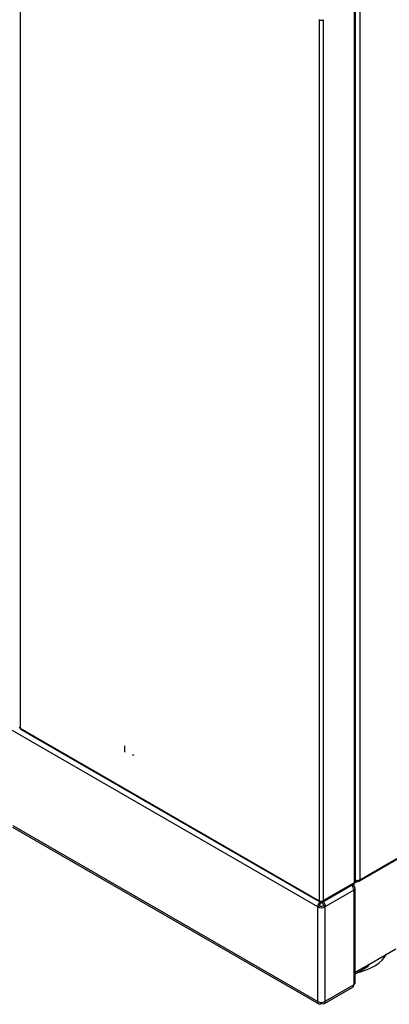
# Model space of a CAD drawing. Header units: millimetres. Extents: x 0 to 287, y 0 to 200.
# Tile 34 of 45: x 236 to 250, y 70 to 109. Entities that reach past the tile are written whole.
import ezdxf

# ---------------------------------------------------------------- set-up
doc = ezdxf.new("R2010")
doc.units = ezdxf.units.MM
doc.layers.add('134.135_BW4_CTM-', color=7, linetype='Continuous')
doc.layers.add('Standard', color=7, linetype='Continuous')

# ---------------------------------------------------------------- blocks, each defined once
blk = doc.blocks.new('SE')
at = {"layer": '134.135_BW4_CTM-', "color": 7, "linetype": 'Continuous'}
for p, q in [((235.67, 115.798), (235.67, 81.237)), ((248.78, 75.175), (248.78, 109.739)), ((248.81, 75.217), (248.81, 109.782)), ((248.821, 75.283), (248.821, 109.87)), ((248.991, 109.87), (248.991, 75.283)), ((247.397, 109.027), (247.401, 109.025)), ((247.401, 109.025), (247.401, 74.464)), ((247.549, 109.025), (247.549, 74.464)), ((248.966, 75.228), (282.03, 94.317)), ((248.991, 75.283), (282.055, 94.372)), ((247.342, 74.224), (235.321, 81.164)), ((235.67, 81.237), (247.401, 74.464)), ((235.692, 81.189), (247.422, 74.416)), ((239.762, 80.543), (239.762, 80.298)), ((240.073, 80.169), (240.137, 80.207)), ((235.377, 77.349), (247.383, 70.417)), ((235.38, 77.415), (247.342, 70.509)), ((247.537, 74.422), (248.758, 75.126)), ((247.559, 74.47), (248.78, 75.175)), ((248.685, 75.085), (248.685, 75.059)), ((248.756, 75.041), (248.715, 75.017)), ((248.756, 75.126), (248.756, 75.041)), ((248.803, 75.195), (248.821, 75.185)), ((248.821, 75.268), (248.81, 75.274)), ((248.81, 75.273), (248.821, 75.266)), ((248.815, 71.244), (248.815, 74.959)), ((248.821, 75.283), (248.821, 75.268)), ((248.835, 75.276), (248.821, 75.268)), ((248.821, 75.266), (248.837, 75.275)), ((248.821, 75.266), (248.821, 75.185)), ((248.821, 75.185), (248.906, 75.234)), ((248.906, 75.262), (248.906, 75.234)), ((248.756, 74.877), (247.646, 74.236)), ((248.756, 74.877), (248.756, 71.162)), ((247.413, 74.265), (247.342, 74.224)), ((247.342, 70.509), (247.342, 74.224)), ((247.475, 74.446), (247.475, 74.421)), ((247.483, 74.387), (247.483, 74.447)), ((247.485, 74.447), (247.485, 74.427)), ((247.503, 74.419), (247.503, 74.4)), ((247.503, 74.4), (247.505, 74.4)), ((247.549, 74.464), (247.559, 74.47)), ((247.554, 74.265), (247.575, 74.277)), ((247.575, 74.277), (247.646, 74.236)), ((247.625, 74.224), (247.646, 74.236)), ((247.625, 74.224), (247.625, 70.509)), ((249.341, 71.97), (250.402, 72.582)), ((248.815, 71.666), (249.341, 71.97)), ((248.815, 71.599), (249.3, 71.879)), ((247.605, 70.43), (248.715, 71.071)), ((248.756, 71.162), (247.646, 70.521)), ((247.483, 70.427), (247.483, 70.475)), ((247.503, 70.44), (247.503, 70.476)), ((247.505, 70.44), (247.503, 70.44)), ((247.646, 70.521), (247.625, 70.509))]:
    blk.add_line(p, q, dxfattribs=at)
for centre, major_axis, start_param, end_param in [((247.475, 109.068), (-0.105, 0), 0.785398, 2.356439), ((235.744, 81.28), (0.105, 0), 3.141593, 3.926991), ((235.744, 81.28), (0.0525, 0.0909), 2.356194, 3.141593), ((248.615, 74.959), (-0.1, 0.173), 3.926991, 5.089329), ((248.615, 74.959), (-0.2, 0), 2.356194, 3.926991), ((248.705, 75.217), (-0.0525, 0.0909), 3.141593, 3.926991), ((248.705, 75.217), (-0.105, 0), 2.356194, 3.141593), ((248.906, 75.332), (0.12, 0), 3.926991, 5.497787), ((248.906, 75.332), (-0.06, 0.104), 2.356194, 3.926991), ((247.483, 74.306), (0.1, 0.173), 1.238988, 2.356194), ((247.483, 74.306), (-0.2, 0), 0.785398, 2.356194), ((247.475, 74.507), (0.0525, 0.0909), 2.356194, 3.926991), ((247.475, 74.507), (-0.105, 0), 0.785398, 2.356194), ((247.483, 74.306), (0.05, 0.0866), 0.785398, 2.356194), ((247.483, 74.306), (-0.1, 0), 0.785398, 2.356194), ((247.485, 74.513), (-0.0525, 0.0909), 2.356194, 3.926991), ((247.505, 74.318), (0.05, -0.0866), 0.785398, 2.356194), ((247.505, 74.318), (0.1, -0.173), 0.785398, 1.947736), ((248.178, 72.681), (-1.935, 0), 1.948632, 2.860978), ((249.2, 72.052), (-0.1, 0.173), 3.141593, 3.926991), ((248.615, 71.244), (-0.1, 0.173), 3.141593, 3.926991), ((248.615, 71.244), (-0.2, 0), 2.356194, 3.141593), ((247.483, 70.591), (0.1, 0.173), 2.356194, 3.926991), ((247.483, 70.591), (0.2, 0), 3.926991, 5.497787), ((247.505, 70.603), (-0.1, 0.173), 2.356194, 3.926991)]:
    blk.add_ellipse(centre, major_axis=major_axis, ratio=0.57735, start_param=start_param, end_param=end_param, dxfattribs=at)

msp = doc.modelspace()

# ---------------------------------------------------------------- block references
at = {"layer": 'Standard'}
msp.add_blockref('SE', (0, 0), dxfattribs=at)

doc.saveas('drawing.dxf')
